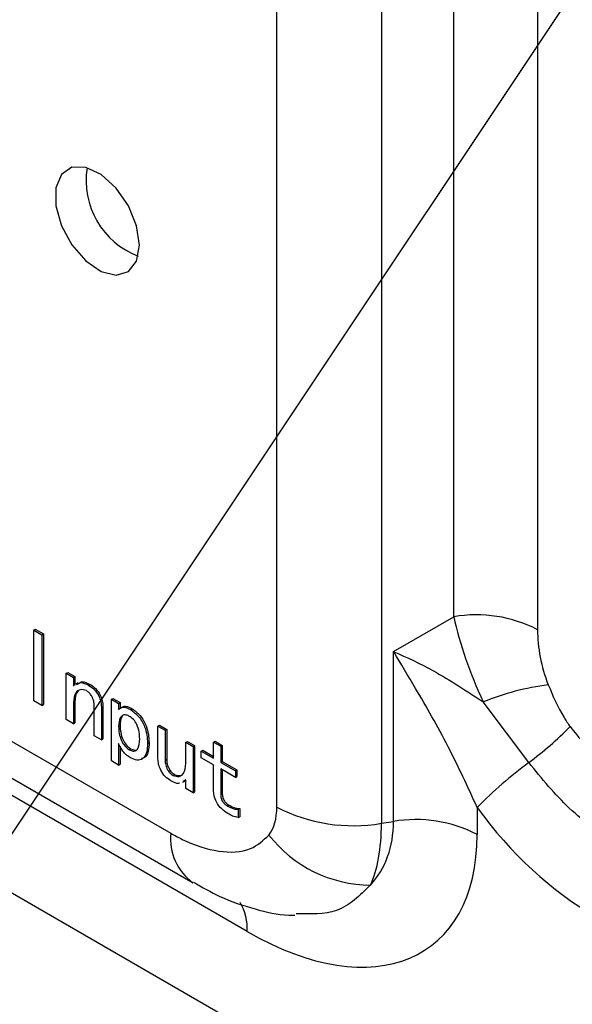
# Model space of a CAD drawing. Header units: millimetres. Extents: x 16386 to 23226, y -7201 to -2390.
# Tile 42 of 94: x 20778 to 20804, y -4552 to -4506. Entities that reach past the tile are written whole.
import ezdxf
from ezdxf import colors
from ezdxf.entities.mleader import LeaderData, LeaderLine
from ezdxf.math import Vec2, Vec3

# ---------------------------------------------------------------- set-up
doc = ezdxf.new("R2010")
doc.units = ezdxf.units.MM
doc.layers.get('0').update_dxf_attribs({"linetype": 'CONTINUOUS'})
doc.layers.add('7标注层', color=4, linetype='CONTINUOUS')
doc.styles.add('标准', font='仿宋GB2312_0.shx', dxfattribs={"width": 0.667})

msp = doc.modelspace()

# ---------------------------------------------------------------- linework, layer by layer
at = {"color": 7, "linetype": 'Continuous', "lineweight": 25}
for p, q in [((20789.979, -4542.744), (20789.979, -4469.664)), ((20794.808, -4470.411), (20794.808, -4543.491)), ((20798.154, -4533.951), (20798.154, -4470.668)), ((20802.018, -4471.265), (20802.018, -4534.549)), ((20720.522, -4506.679), (20785.08, -4543.948)), ((20721.558, -4508.969), (20786.116, -4546.237)), ((20712.744, -4509.181), (20972.088, -4658.897)), ((20788.615, -4548.49), (20724.058, -4511.221)), ((20795.366, -4535.561), (20798.154, -4533.951)), ((20778.751, -4534.565), (20778.822, -4534.524)), ((20778.751, -4534.565), (20779.132, -4534.784)), ((20778.751, -4537.831), (20778.751, -4534.565)), ((20778.822, -4534.524), (20779.203, -4534.744)), ((20779.132, -4534.784), (20779.203, -4534.744)), ((20779.132, -4534.784), (20779.132, -4538.051)), ((20779.203, -4534.744), (20779.203, -4538.01)), ((20795.366, -4543.405), (20795.366, -4535.561)), ((20780.257, -4536.561), (20780.327, -4536.52)), ((20780.257, -4538.7), (20780.257, -4536.561)), ((20780.257, -4536.561), (20780.587, -4536.752)), ((20780.327, -4536.52), (20780.658, -4536.711)), ((20780.587, -4536.752), (20780.658, -4536.711)), ((20780.587, -4536.752), (20780.587, -4537.153)), ((20780.658, -4536.711), (20780.658, -4537.112)), ((20780.795, -4537.007), (20780.706, -4537.058)), ((20781.282, -4537.114), (20781.353, -4537.074)), ((20782.341, -4537.764), (20782.411, -4537.723)), ((20782.341, -4540.61), (20782.341, -4537.764)), ((20782.341, -4537.764), (20782.672, -4537.955)), ((20782.411, -4537.723), (20782.742, -4537.914)), ((20779.132, -4538.051), (20778.751, -4537.831)), ((20779.132, -4538.051), (20779.203, -4538.01)), ((20780.587, -4537.917), (20780.658, -4537.876)), ((20780.587, -4537.917), (20780.587, -4538.891)), ((20780.658, -4537.876), (20780.658, -4538.85)), ((20781.547, -4539.445), (20781.547, -4538.069)), ((20781.878, -4538.127), (20781.948, -4538.086)), ((20781.878, -4538.127), (20781.878, -4539.636)), ((20781.948, -4538.086), (20781.948, -4539.595)), ((20782.672, -4537.955), (20782.742, -4537.914)), ((20782.672, -4537.955), (20782.672, -4538.241)), ((20782.742, -4537.914), (20782.742, -4538.2)), ((20782.839, -4538.121), (20782.75, -4538.172)), ((20783.217, -4538.232), (20783.288, -4538.191)), ((20801.613, -4540.684), (20799.512, -4537.884)), ((20780.587, -4538.891), (20780.257, -4538.7)), ((20780.587, -4538.891), (20780.658, -4538.85)), ((20782.672, -4539.024), (20782.742, -4538.984)), ((20784.491, -4539.005), (20784.562, -4538.964)), ((20784.491, -4540.514), (20784.491, -4539.005)), ((20784.491, -4539.005), (20784.822, -4539.196)), ((20784.562, -4538.964), (20784.893, -4539.155)), ((20784.822, -4539.196), (20784.893, -4539.155)), ((20784.893, -4539.155), (20784.893, -4540.53)), ((20781.878, -4539.636), (20781.547, -4539.445)), ((20781.878, -4539.636), (20781.948, -4539.595)), ((20784.822, -4539.196), (20784.822, -4540.571)), ((20782.672, -4539.807), (20782.672, -4540.801)), ((20782.742, -4539.932), (20782.742, -4540.76)), ((20783.151, -4540.084), (20783.222, -4540.044)), ((20783.222, -4540.044), (20783.433, -4540.11)), ((20784.011, -4539.798), (20784.082, -4539.757)), ((20785.781, -4539.75), (20785.852, -4539.709)), ((20785.781, -4539.75), (20786.112, -4539.941)), ((20785.781, -4540.724), (20785.781, -4539.75)), ((20785.852, -4539.709), (20786.183, -4539.9)), ((20786.112, -4539.941), (20786.183, -4539.9)), ((20786.112, -4539.941), (20786.112, -4542.08)), ((20786.183, -4539.9), (20786.183, -4542.039)), ((20787.055, -4539.74), (20787.126, -4539.699)), ((20787.055, -4540.485), (20787.055, -4539.74)), ((20787.055, -4539.74), (20787.386, -4539.931)), ((20787.126, -4539.699), (20787.456, -4539.89)), ((20787.386, -4539.931), (20787.456, -4539.89)), ((20787.386, -4539.931), (20787.386, -4540.676)), ((20787.456, -4539.89), (20787.456, -4540.635)), ((20786.492, -4540.16), (20786.563, -4540.12)), ((20786.492, -4540.466), (20786.492, -4540.16)), ((20786.492, -4540.16), (20787.055, -4540.485)), ((20787.055, -4540.791), (20786.492, -4540.466)), ((20786.563, -4540.12), (20787.055, -4540.403)), ((20782.672, -4540.801), (20782.341, -4540.61)), ((20782.672, -4540.801), (20782.742, -4540.76)), ((20784.822, -4540.571), (20784.893, -4540.53)), ((20787.055, -4541.937), (20787.055, -4540.791)), ((20787.386, -4540.676), (20787.456, -4540.635)), ((20787.386, -4540.676), (20788.064, -4541.068)), ((20787.456, -4540.635), (20788.134, -4541.027)), ((20785.186, -4541.278), (20785.256, -4541.237)), ((20788.064, -4541.373), (20787.386, -4540.982)), ((20787.386, -4540.982), (20787.386, -4542.147)), ((20787.456, -4541.022), (20787.456, -4542.106)), ((20788.064, -4541.068), (20788.134, -4541.027)), ((20788.064, -4541.068), (20788.064, -4541.373)), ((20788.064, -4541.373), (20788.134, -4541.332)), ((20788.134, -4541.027), (20788.134, -4541.332)), ((20785.781, -4541.488), (20785.636, -4541.557)), ((20785.644, -4541.593), (20785.733, -4541.542)), ((20785.781, -4541.889), (20785.781, -4541.488)), ((20786.112, -4542.08), (20785.781, -4541.889)), ((20786.112, -4542.08), (20786.183, -4542.039)), ((20787.386, -4542.147), (20787.456, -4542.106)), ((20787.7, -4542.691), (20787.771, -4542.65)), ((20799.23, -4542.756), (20799.23, -4544.002)), ((20788.196, -4542.844), (20788.267, -4542.803)), ((20788.196, -4542.844), (20788.196, -4543.226)), ((20788.196, -4543.226), (20788.267, -4543.185)), ((20788.267, -4542.803), (20788.267, -4543.185)), ((20794.808, -4543.491), (20795.366, -4543.405))]:
    msp.add_line(p, q, dxfattribs=at)
at = {"color": 7, "linetype": 'Continuous', "lineweight": 25, "flags": 128}
msp.add_lwpolyline([(20783.631, -4516.788), (20783.5, -4515.901), (20783.124, -4514.982), (20782.554, -4514.156), (20781.866, -4513.533), (20781.155, -4513.199), (20780.515, -4513.197), (20780.034, -4513.529), (20779.775, -4514.149), (20779.775, -4514.975), (20780.034, -4515.893), (20780.515, -4516.781), (20781.155, -4517.518), (20781.866, -4518.005), (20782.554, -4518.176), (20783.124, -4518.008), (20783.5, -4517.523), (20783.631, -4516.788)], dxfattribs=at)
at = {"color": 7, "linetype": 'Continuous', "lineweight": 25}
for centre, radius, start, end in [((20784.933, -4513.792), 3.763, 171.179, 248.8156), ((20799.197, -4540.002), 6.14, 62.6424, 99.7715), ((20804.152, -4549.396), 12.412, 97.5849, 111.9522), ((20791.965, -4527.665), 16.204, 306.5401, 315.4831), ((20813.675, -4556.96), 20.258, 126.5408, 135.4824), ((20793.506, -4535.927), 7.675, 242.6428, 279.7712), ((20796.408, -4549.456), 6.14, 62.6422, 99.7718), ((20794.326, -4540.378), 5.961, 217.7964, 269.7655)]:
    msp.add_arc(centre, radius, start, end, dxfattribs=at)
at = {"color": 8, "linetype": 'Continuous', "lineweight": 25}
for centre, radius, start, end in [((20787.575, -4544.199), 2.508, 174.2519, 234.1423), ((20786.14, -4548.389), 2.477, 357.6677, 30.2883)]:
    msp.add_arc(centre, radius, start, end, dxfattribs=at)
at = {"color": 7, "linetype": 'Continuous', "lineweight": 25}
for centre, major_axis, ratio, start_param, end_param in [((20804.089, -4537.596), (-5, 8.66), 0.419579, 0.911821, 1.365532), ((20806.917, -4535.963), (-2.999, 5.197), 0.745396, 0.911896, 1.365606), ((20786.713, -4540.858), (-2.61, 3.47), 0.565784, 3.310656, 3.786538), ((20807.803, -4535.451), (-7.498, 12.991), 0.745396, 1.707295, 2.230012), ((20785.787, -4539.508), (8.776, -6.516), 0.589206, 6.219664, 6.695546), ((20790.248, -4538.817), (-2.949, 8.628), 0.403106, 3.533128, 4.00901), ((20788.615, -4537.875), (-8.482, 11.278), 0.565784, 2.215742, 3.786538)]:
    msp.add_ellipse(centre, major_axis=major_axis, ratio=ratio, start_param=start_param, end_param=end_param, dxfattribs=at)
for points, knots in [([(20799.23, -4542.756), (20798.792, -4541.803), (20797.887, -4539.831), (20796.53, -4537.493), (20795.701, -4536.109), (20795.37, -4535.567), (20795.366, -4535.561)], [0, 0, 0, 0, 0.3553, 0.734896, 0.997179, 1, 1, 1, 1]), ([(20795.366, -4535.561), (20795.372, -4535.564), (20795.973, -4535.822), (20797.365, -4536.47), (20798.745, -4537.379), (20799.512, -4537.884)], [0, 0, 0, 0, 0.004587, 0.446619, 1, 1, 1, 1]), ([(20781.183, -4537.363), (20781.085, -4537.335), (20780.889, -4537.278), (20780.644, -4537.47), (20780.609, -4537.748), (20780.587, -4537.917)], [0, 0, 0, 0, 0.278343, 0.560164, 1, 1, 1, 1]), ([(20780.732, -4537.084), (20780.793, -4537.041), (20780.937, -4536.937), (20781.156, -4537.05), (20781.282, -4537.114)], [0, 0, 0, 0, 0.422212, 1, 1, 1, 1]), ([(20780.803, -4537.043), (20780.864, -4537), (20781.007, -4536.896), (20781.226, -4537.009), (20781.353, -4537.074)], [0, 0, 0, 0, 0.422212, 1, 1, 1, 1]), ([(20781.282, -4537.114), (20781.371, -4537.172), (20781.548, -4537.286), (20781.755, -4537.581), (20781.862, -4537.878), (20781.872, -4538.044), (20781.878, -4538.127)], [0, 0, 0, 0, 0.280598, 0.558969, 0.779304, 1, 1, 1, 1]), ([(20781.353, -4537.074), (20781.442, -4537.131), (20781.618, -4537.245), (20781.825, -4537.54), (20781.933, -4537.838), (20781.943, -4538.003), (20781.948, -4538.086)], [0, 0, 0, 0, 0.280598, 0.558969, 0.779304, 1, 1, 1, 1]), ([(20802.514, -4537.093), (20802.731, -4537.612), (20803.012, -4538.285), (20803.425, -4538.887), (20803.519, -4539.026)], [0, 0, 0, 0, 0.769874, 1, 1, 1, 1]), ([(20780.826, -4537.384), (20780.808, -4537.395), (20780.682, -4537.475), (20780.669, -4537.69), (20780.658, -4537.876)], [0, 0, 0, 0, 0.1404569, 1, 1, 1, 1]), ([(20781.547, -4538.069), (20781.543, -4537.999), (20781.536, -4537.857), (20781.452, -4537.637), (20781.324, -4537.458), (20781.23, -4537.394), (20781.183, -4537.363)], [0, 0, 0, 0, 0.280598, 0.559981, 0.779763, 1, 1, 1, 1]), ([(20782.672, -4538.241), (20782.708, -4538.207), (20782.78, -4538.138), (20782.967, -4538.11), (20783.122, -4538.185), (20783.217, -4538.232)], [0, 0, 0, 0, 0.280642, 0.560575, 1, 1, 1, 1]), ([(20782.833, -4538.131), (20782.842, -4538.124), (20782.888, -4538.085), (20783.04, -4538.073), (20783.194, -4538.146), (20783.288, -4538.191)], [0, 0, 0, 0, 0.080695, 0.438436, 1, 1, 1, 1]), ([(20783.217, -4538.232), (20783.348, -4538.328), (20783.61, -4538.521), (20783.966, -4539.134), (20783.994, -4539.546), (20784.011, -4539.798)], [0, 0, 0, 0, 0.280087, 0.560304, 1, 1, 1, 1]), ([(20783.288, -4538.191), (20783.419, -4538.287), (20783.681, -4538.481), (20784.037, -4539.093), (20784.065, -4539.505), (20784.082, -4539.757)], [0, 0, 0, 0, 0.280087, 0.560304, 1, 1, 1, 1]), ([(20783.151, -4538.537), (20783.094, -4538.512), (20782.98, -4538.462), (20782.841, -4538.506), (20782.696, -4538.657), (20782.682, -4538.873), (20782.672, -4539.024)], [0, 0, 0, 0, 0.186605, 0.3736071, 0.5608511, 1, 1, 1, 1]), ([(20782.85, -4538.547), (20782.84, -4538.557), (20782.75, -4538.644), (20782.746, -4538.824), (20782.742, -4538.984)], [0, 0, 0, 0, 0.11373, 1, 1, 1, 1]), ([(20783.647, -4539.588), (20783.643, -4539.484), (20783.635, -4539.278), (20783.543, -4538.955), (20783.36, -4538.677), (20783.221, -4538.584), (20783.151, -4538.537)], [0, 0, 0, 0, 0.281253, 0.56097, 0.779956, 1, 1, 1, 1]), ([(20782.672, -4539.024), (20782.676, -4539.127), (20782.684, -4539.331), (20782.784, -4539.646), (20782.947, -4539.93), (20783.083, -4540.033), (20783.151, -4540.084)], [0, 0, 0, 0, 0.281105, 0.561033, 0.781004, 1, 1, 1, 1]), ([(20782.742, -4538.984), (20782.746, -4539.086), (20782.755, -4539.291), (20782.855, -4539.605), (20783.018, -4539.889), (20783.154, -4539.992), (20783.222, -4540.044)], [0, 0, 0, 0, 0.281105, 0.561033, 0.781004, 1, 1, 1, 1]), ([(20803.519, -4539.026), (20803.942, -4539.542), (20804.869, -4540.674), (20805.931, -4541.353), (20806.509, -4541.723)], [0, 0, 0, 0, 0.456198, 1, 1, 1, 1]), ([(20783.151, -4540.084), (20783.232, -4540.121), (20783.352, -4540.177), (20783.48, -4540.136), (20783.62, -4539.993), (20783.635, -4539.768), (20783.647, -4539.588)], [0, 0, 0, 0, 0.249782, 0.375455, 0.50126, 1, 1, 1, 1]), ([(20783.217, -4540.466), (20783.157, -4540.427), (20783.035, -4540.349), (20782.831, -4540.128), (20782.732, -4539.929), (20782.672, -4539.807)], [0, 0, 0, 0, 0.2807, 0.560847, 1, 1, 1, 1]), ([(20784.011, -4539.798), (20784.005, -4539.947), (20783.992, -4540.246), (20783.811, -4540.527), (20783.53, -4540.607), (20783.322, -4540.513), (20783.217, -4540.466)], [0, 0, 0, 0, 0.280965, 0.560071, 0.780087, 1, 1, 1, 1]), ([(20784.082, -4539.757), (20784.075, -4539.904), (20784.06, -4540.197), (20783.918, -4540.467), (20783.766, -4540.491), (20783.725, -4540.498)], [0, 0, 0, 0, 0.423304, 0.843807, 1, 1, 1, 1]), ([(20785.086, -4541.526), (20784.998, -4541.469), (20784.821, -4541.354), (20784.614, -4541.06), (20784.507, -4540.762), (20784.496, -4540.597), (20784.491, -4540.514)], [0, 0, 0, 0, 0.280569, 0.558869, 0.779257, 1, 1, 1, 1]), ([(20784.822, -4540.571), (20784.826, -4540.642), (20784.833, -4540.783), (20784.916, -4541.003), (20785.045, -4541.183), (20785.139, -4541.246), (20785.186, -4541.278)], [0, 0, 0, 0, 0.280579, 0.559911, 0.779717, 1, 1, 1, 1]), ([(20784.893, -4540.53), (20784.896, -4540.601), (20784.904, -4540.743), (20784.987, -4540.963), (20785.116, -4541.142), (20785.21, -4541.205), (20785.256, -4541.237)], [0, 0, 0, 0, 0.280579, 0.559911, 0.779717, 1, 1, 1, 1]), ([(20785.186, -4541.278), (20785.283, -4541.306), (20785.48, -4541.363), (20785.724, -4541.17), (20785.76, -4540.893), (20785.781, -4540.724)], [0, 0, 0, 0, 0.278378, 0.560261, 1, 1, 1, 1]), ([(20805.723, -4544.436), (20804.958, -4543.942), (20803.495, -4542.997), (20802.221, -4541.431), (20801.613, -4540.684)], [0, 0, 0, 0, 0.5230094, 1, 1, 1, 1]), ([(20785.256, -4541.237), (20785.357, -4541.269), (20785.534, -4541.326), (20785.641, -4541.219), (20785.687, -4541.173)], [0, 0, 0, 0, 0.565302, 1, 1, 1, 1]), ([(20785.482, -4541.63), (20785.468, -4541.637), (20785.368, -4541.692), (20785.217, -4541.603), (20785.086, -4541.526)], [0, 0, 0, 0, 0.131657, 1, 1, 1, 1]), ([(20787.716, -4543.044), (20787.62, -4542.98), (20787.427, -4542.851), (20787.193, -4542.537), (20787.07, -4542.208), (20787.06, -4542.027), (20787.055, -4541.937)], [0, 0, 0, 0, 0.280364, 0.559438, 0.779305, 1, 1, 1, 1]), ([(20787.386, -4542.147), (20787.39, -4542.204), (20787.397, -4542.317), (20787.469, -4542.5), (20787.588, -4542.621), (20787.663, -4542.668), (20787.7, -4542.691)], [0, 0, 0, 0, 0.2806501, 0.559242, 0.7790458, 1, 1, 1, 1]), ([(20787.456, -4542.106), (20787.46, -4542.163), (20787.468, -4542.277), (20787.54, -4542.459), (20787.659, -4542.58), (20787.733, -4542.627), (20787.771, -4542.65)], [0, 0, 0, 0, 0.2806501, 0.559242, 0.7790458, 1, 1, 1, 1]), ([(20787.7, -4542.691), (20787.797, -4542.744), (20787.971, -4542.839), (20788.127, -4542.842), (20788.196, -4542.844)], [0, 0, 0, 0, 0.5600835, 1, 1, 1, 1]), ([(20787.771, -4542.65), (20787.868, -4542.704), (20788.042, -4542.799), (20788.198, -4542.802), (20788.267, -4542.803)], [0, 0, 0, 0, 0.5600835, 1, 1, 1, 1]), ([(20788.196, -4543.226), (20788.109, -4543.209), (20787.953, -4543.178), (20787.789, -4543.085), (20787.716, -4543.044)], [0, 0, 0, 0, 0.559587, 1, 1, 1, 1]), ([(20785.08, -4543.948), (20785.258, -4544.045), (20786.011, -4544.458), (20787.303, -4544.862), (20788.737, -4544.836), (20789.35, -4544.275), (20789.616, -4544.031)], [0, 0, 0, 0, 0.101902, 0.43123, 0.752779, 1, 1, 1, 1]), ([(20786.124, -4546.205), (20786.526, -4546.437), (20787.441, -4546.967), (20788.922, -4547.451), (20790.096, -4547.734), (20790.723, -4547.734), (20790.817, -4547.733)], [0, 0, 0, 0, 0.273954, 0.623232, 0.943637, 1, 1, 1, 1])]:
    msp.add_open_spline(points, degree=3, knots=knots, dxfattribs=at)
at = {"color": 8, "linetype": 'Continuous', "lineweight": 25}
msp.add_open_spline([(20794.302, -4546.338), (20793.823, -4546.819), (20792.917, -4547.729), (20791.53, -4547.685), (20790.875, -4547.664)], degree=3, knots=[0, 0, 0, 0, 0.527799, 1, 1, 1, 1], dxfattribs=at)

# ---------------------------------------------------------------- leaders
at = {"layer": '7标注层', "ltscale": 5}
ml = msp.add_multileader_mtext('Standard', dxfattribs=at)
ml.set_content('5', color=256, style='标准')
ml.set_leader_properties()
ml.build(insert=Vec2(0, 0))
ml.multileader.update_dxf_attribs({"text_right_attachment_type": 6, "dogleg_length": 0.36})
ctx = ml.context
ctx.base_point, ctx.char_height, ctx.plane_origin = Vec3(20601.376, -4747.225), 48, Vec3(20558.632, -4461.815)
ctx.right_attachment = 6
notes = []
notes.append((ctx, [(0, (1, 1, 0), (20619.753, -4780.825), (-1, 0), 0.36, [(0, [(20807.758, -4498.945)], 0, [])])]))
ctx.mtext.insert, ctx.mtext.flow_direction = Vec3(20603.376, -4723.225), 5
for ctx, leaders in notes:
    for number, flags, end, landing, length, lines in leaders:
        leader = LeaderData()
        leader.index, (leader.has_last_leader_line, leader.has_dogleg_vector, leader.attachment_direction) = number, flags
        leader.last_leader_point, leader.dogleg_vector, leader.dogleg_length = Vec3(end), Vec3(landing), length
        for number, points, colour, breaks in lines:
            line = LeaderLine()
            line.index, line.vertices, line.color, line.breaks = number, Vec3.list(points), colors.encode_raw_color(colour), breaks
            leader.lines.append(line)
        ctx.leaders.append(leader)

doc.saveas('drawing.dxf')
